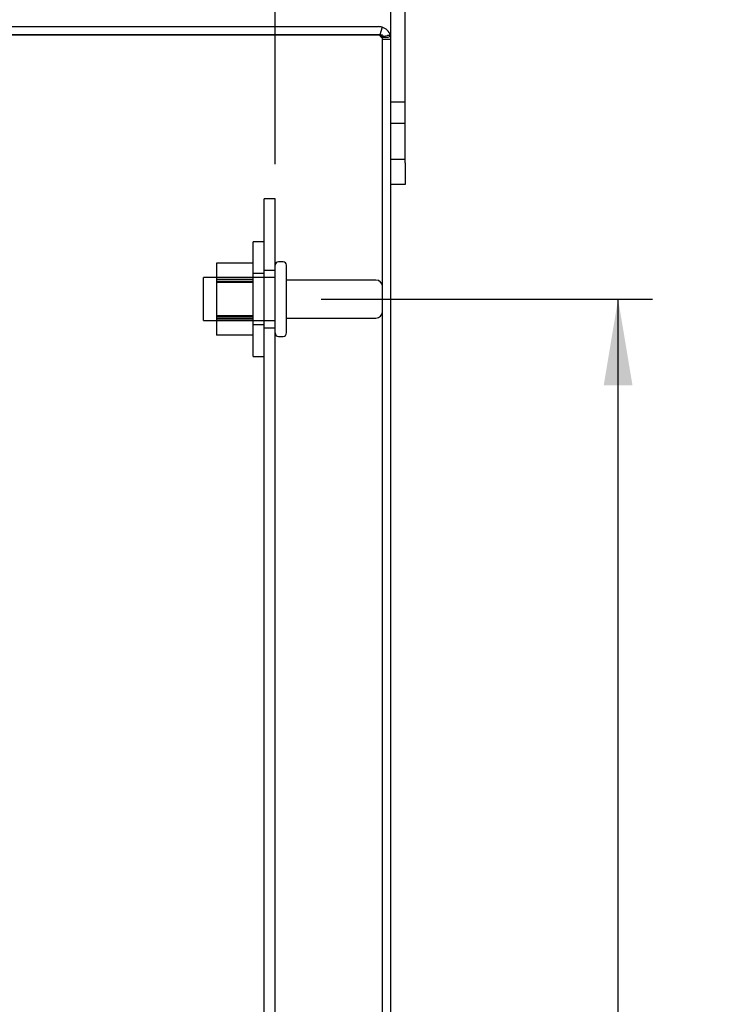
# Model space of a CAD drawing. Header units: inches. Extents: x 0 to 120, y -1 to 80.
# Tile 57 of 64: x 60.6 to 66.84, y 40.74 to 49.32. Entities that reach past the tile are written whole.
import ezdxf
from ezdxf.enums import TextEntityAlignment as Align
from ezdxf.lldxf.tags import DXFTag

# ---------------------------------------------------------------- set-up
doc = ezdxf.new("R2010")
doc.units = ezdxf.units.IN
doc.header["$MEASUREMENT"] = 0
for name, color, linetype in [('COM40673', 7, 'Continuous'), ('COM55380', 7, 'Continuous'), ('Default', 7, 'Continuous'), ('FET07752', 7, 'Continuous'), ('NTS166105', 7, 'Continuous'), ('STD26089', 7, 'Continuous'), ('WAF25059', 7, 'Continuous')]:
    doc.layers.add(name, color=color, linetype=linetype)
doc.styles.add('SEACAD_Times_New_Roman', font='times.ttf')
tags = doc.linetypes.add('HIDDEN2', pattern=[0.1875, 0.125, -0.0625]).pattern_tags.tags
tags[6:7] = [DXFTag(74, 4), DXFTag(75, 0), DXFTag(340, '0'), DXFTag(46, 0.0), DXFTag(50, 0.0), DXFTag(44, 0.0), DXFTag(45, 0.0)]
tags[4:5] = [DXFTag(74, 4), DXFTag(75, 0), DXFTag(340, '0'), DXFTag(46, 0.0), DXFTag(50, 0.0), DXFTag(44, 0.0), DXFTag(45, 0.0)]
doc.dimstyles.new('HAMMOND_(STH_-_120x80)', dxfattribs={"dimtxt": 0.6, "dimasz": 0.75, "dimexe": 0.3, "dimexo": 0.3, "dimgap": 0.15, "dimtad": 0, "dimtih": 1, "dimtoh": 1, "dimzin": 0, "dimdsep": 46, "dimtxsty": 'SEACAD_Times_New_Roman', "dimblk1": '_SE_FILLED', "dimblk2": '_SE_FILLED', "dimsah": 1, "dimcen": 0.3, "dimadec": 0, "dimazin": 0, "dimtfac": 0.8, "dimtofl": 0, "dimtmove": 1, "dimatfit": 3, "dimfxl": 1, "dimtolj": 1, "dimtzin": 0, "dimarcsym": 0})

# ---------------------------------------------------------------- blocks, each defined once
blk = doc.blocks.new('SE3')
at = {"layer": 'COM40673', "color": 7, "linetype": 'HIDDEN2'}
for p, q in [((62.7311, 30.7624), (62.7311, 47.7624)), ((62.8261, 47.7624), (62.7311, 47.7624)), ((62.8261, 30.7624), (62.8261, 47.7624)), ((62.8261, 47.1374), (62.7311, 47.1374)), ((62.7311, 46.6374), (62.8261, 46.6374))]:
    blk.add_line(p, q, dxfattribs=at)
at = {"layer": 'COM55380', "color": 7, "linetype": 'Continuous'}
for p, q in [((55.9766, 49.2624), (63.7271, 49.2624)), ((55.9766, 49.1904), (63.7271, 49.1904)), ((63.7271, 49.1903), (55.9766, 49.1903)), ((63.7382, 49.1904), (63.7271, 49.1904)), ((63.7271, 49.1903), (63.7589, 49.1903)), ((63.7589, 49.2576), (63.7382, 49.1904)), ((63.8351, 29.3704), (63.8351, 49.1544))]:
    blk.add_line(p, q, dxfattribs=at)
at = {"layer": 'COM55380', "color": 7, "linetype": 'HIDDEN2'}
for p, q in [((63.7527, 49.1699), (63.8036, 49.1699)), ((63.7631, 29.3704), (63.7631, 49.1544)), ((63.7631, 49.1544), (63.8351, 49.1544))]:
    blk.add_line(p, q, dxfattribs=at)
at = {"layer": 'COM55380', "color": 7, "linetype": 'Continuous'}
for centre, radius, start, end in [((63.7271, 49.1544), 0.108, 72.91006, 90), ((63.7271, 49.1544), 0.108, 18.10984, 72.91006), ((63.9522, 48.3942), 0.8031, 98.76811, 102.74687), ((63.9523, 48.3965), 0.8009, 98.79505, 102.77303), ((63.7271, 49.1544), 0.108, 0, 18.10984)]:
    blk.add_arc(centre, radius, start, end, dxfattribs=at)
at = {"layer": 'COM55380', "color": 7, "linetype": 'HIDDEN2'}
for centre, radius, start, end in [((63.7271, 49.1544), 0.036, 72.21348, 90), ((63.7271, 49.1544), 0.036, 31.8623, 72.21348), ((63.9523, 48.3965), 0.8009, 102.77303, 104.05729), ((63.9523, 48.3965), 0.8009, 98.79505, 100.46113), ((63.9522, 48.3942), 0.8031, 98.76811, 100.33669), ((63.9522, 48.3942), 0.8031, 102.74687, 104.0154), ((63.7271, 49.1544), 0.036, 0, 31.8623)]:
    blk.add_arc(centre, radius, start, end, dxfattribs=at)
for start_param, end_param in [(4.401956, 4.712389), (3.141593, 3.697695)]:
    blk.add_ellipse((63.7271, 49.1544), major_axis=(-0.036, 0), ratio=0.996907, start_param=start_param, end_param=end_param, dxfattribs=at)
at = {"layer": 'COM55380', "color": 7, "linetype": 'Continuous'}
blk.add_ellipse((63.7271, 49.1544), major_axis=(-0.108, 0), ratio=0.996907, start_param=3.141593, end_param=3.457669, dxfattribs=at)
at = {"layer": 'COM55380', "color": 7, "linetype": 'HIDDEN2'}
blk.add_open_spline([(63.7381, 49.1886), (63.7389, 49.1857), (63.7399, 49.1829), (63.7426, 49.1777), (63.7443, 49.1752), (63.7482, 49.1713), (63.7505, 49.1699), (63.7548, 49.1699), (63.7565, 49.1714), (63.7577, 49.1734)], degree=3, knots=[0, 0, 0, 0, 0.25, 0.25, 0.5, 0.5, 0.75, 0.75, 1, 1, 1, 1], dxfattribs=at)
at = {"layer": 'COM55380', "color": 7, "linetype": 'Continuous'}
blk.add_open_spline([(63.7589, 49.1903), (63.7615, 49.1864), (63.7651, 49.1833), (63.7725, 49.1783), (63.7764, 49.1764), (63.7842, 49.1732), (63.788, 49.1721), (63.7954, 49.1705), (63.7991, 49.17), (63.8092, 49.1698), (63.8151, 49.1711), (63.822, 49.1752), (63.824, 49.177), (63.8274, 49.1816), (63.8288, 49.1843), (63.8298, 49.1879)], degree=3, knots=[0, 0, 0, 0, 0.125, 0.125, 0.25, 0.25, 0.375, 0.375, 0.5, 0.5, 0.75, 0.75, 0.875, 0.875, 1, 1, 1, 1], dxfattribs=at)
at = {"layer": 'FET07752', "color": 7, "linetype": 'Continuous'}
for p, q in [((63.8351, 49.1544), (63.8351, 50.1999)), ((63.9601, 48.0749), (63.9601, 50.1999)), ((63.9601, 48.0749), (63.9601, 47.8874)), ((63.9601, 47.8874), (63.8351, 47.8874))]:
    blk.add_line(p, q, dxfattribs=at)
at = {"layer": 'FET07752', "color": 7, "linetype": 'HIDDEN2'}
for p, q in [((63.9601, 48.6054), (63.8351, 48.6054)), ((63.9601, 48.4187), (63.8351, 48.4187)), ((63.8351, 48.1062), (63.9601, 48.1062))]:
    blk.add_line(p, q, dxfattribs=at)
at = {"layer": 'NTS166105', "color": 7, "linetype": 'HIDDEN2'}
for p, q in [((62.3151, 47.2014), (62.3151, 47.0591)), ((62.6351, 47.2014), (62.3151, 47.2014)), ((62.6351, 47.0749), (62.3151, 47.0749)), ((62.3151, 47.0591), (62.3151, 46.7409)), ((62.6351, 47.0591), (62.3151, 47.0591)), ((62.6351, 47.0411), (62.3151, 47.0411)), ((62.6351, 47.0323), (62.3151, 47.0323)), ((62.3151, 46.7409), (62.3151, 46.5719)), ((62.6351, 46.7409), (62.3151, 46.7409)), ((62.3151, 46.7338), (62.6351, 46.7338)), ((62.6351, 46.7165), (62.3151, 46.7165)), ((62.6351, 46.6999), (62.3151, 46.6999)), ((62.6351, 46.5719), (62.3151, 46.5719))]:
    blk.add_line(p, q, dxfattribs=at)
at = {"layer": 'STD26089', "color": 7, "linetype": 'HIDDEN2'}
for p, q in [((62.8961, 47.2124), (62.8561, 47.2124)), ((62.9261, 46.5924), (62.9261, 47.1824)), ((62.2011, 46.6999), (62.2011, 47.0749)), ((62.8261, 47.0749), (62.2011, 47.0749)), ((63.7031, 47.0534), (62.9261, 47.0534)), ((62.2011, 46.6999), (62.8261, 46.6999)), ((62.9261, 46.7214), (63.7031, 46.7214)), ((62.8561, 46.5624), (62.8961, 46.5624))]:
    blk.add_line(p, q, dxfattribs=at)
for centre, radius, start, end in [((62.8561, 47.1824), 0.03, 90, 180), ((62.8961, 47.1824), 0.03, 0, 90), ((63.7031, 46.9934), 0.06, 0, 90), ((63.7031, 46.7814), 0.06, 270, 0), ((62.8561, 46.5924), 0.03, 180, 270), ((62.8961, 46.5924), 0.03, 270, 0)]:
    blk.add_arc(centre, radius, start, end, dxfattribs=at)
at = {"layer": 'WAF25059', "color": 7, "linetype": 'HIDDEN2'}
for p, q in [((62.6351, 46.3874), (62.6351, 47.3874)), ((62.7311, 47.3874), (62.6351, 47.3874)), ((62.7311, 47.1099), (62.6351, 47.1099)), ((62.6351, 46.6649), (62.7311, 46.6649)), ((62.6351, 46.3874), (62.7311, 46.3874))]:
    blk.add_line(p, q, dxfattribs=at)
blk = doc.blocks.new('DMBLK353')
at = {"layer": 'Default', "linetype": 'Continuous'}
for points in [[(55.4111, 53.4628), (54.6611, 53.3378), (55.4111, 53.2128)], [(62.0761, 53.4628), (62.0761, 53.2128), (62.8261, 53.3378)]]:
    blk.add_hatch(color=7, dxfattribs=at).paths.add_polyline_path(points)
at = {"layer": 'Default', "color": 7, "linetype": 'Continuous'}
for p, q in [((54.6611, 48.5569), (54.6611, 53.6378)), ((62.8261, 48.0624), (62.8261, 53.6378)), ((56.8133, 53.3378), (54.6611, 53.3378)), ((62.8261, 53.3378), (60.674, 53.3378))]:
    blk.add_line(p, q, dxfattribs=at)
at = {"layer": 'Default', "color": 7, "linetype": 'Continuous', "style": 'SEACAD_Times_New_Roman'}
for s, p in [('8.17', (57.9474, 53.6378)), ('USABLE', (57.0233, 52.7378)), ('DEPTH', (57.3147, 51.8378))]:
    blk.add_text(s, height=0.6, dxfattribs=at).set_placement(p, align=Align.TOP_LEFT)
blk = doc.blocks.new('_SE_FILLED')
at = {"color": 0}
blk.add_line((0, 0), (-1, 0), dxfattribs=at)
blk.add_solid([(0, 0), (-1, -0.1665), (-1, 0.1665), (0, 0)], dxfattribs=at)
blk = doc.blocks.new('DMBLK364')
at = {"layer": 'Default', "linetype": 'Continuous'}
for points in [[(65.9399, 46.1374), (65.8149, 46.8874), (65.6899, 46.1374)], [(65.9399, 32.3874), (65.6899, 32.3874), (65.8149, 31.6374)]]:
    blk.add_hatch(color=7, dxfattribs=at).paths.add_polyline_path(points)
at = {"layer": 'Default', "color": 7, "linetype": 'Continuous'}
for p, q in [((63.2261, 46.8874), (66.1149, 46.8874)), ((65.8149, 39.7724), (65.8149, 46.8874)), ((65.8149, 31.6374), (65.8149, 38.9624)), ((63.2261, 31.6374), (66.1149, 31.6374))]:
    blk.add_line(p, q, dxfattribs=at)
at = {"layer": 'Default', "color": 7, "linetype": 'Continuous', "style": 'SEACAD_Times_New_Roman'}
blk.add_text('15.25', height=0.6, dxfattribs=at).set_placement((64.7912, 39.5624), align=Align.TOP_LEFT)

msp = doc.modelspace()

# ---------------------------------------------------------------- block references
at = {"layer": 'Default'}
msp.add_blockref('SE3', (0, 0), dxfattribs=at)

# ---------------------------------------------------------------- dimensions: what is measured, and where the dimension line sits
at = {"layer": 'Default', "color": 7, "linetype": 'Continuous'}
dim = msp.add_linear_dim(base=(54.6611418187, 53.3378455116), p1=(62.8261418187, 47.7624147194), p2=(54.6611418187, 48.2569147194), text='\\A1;<>\\PUSABLE\\XDEPTH', dimstyle='HAMMOND_(STH_-_120x80)', override={"dimtmove": 0}, dxfattribs=at)
dim.commit()
dim.dimension.update_dxf_attribs({"geometry": 'DMBLK353', "text_midpoint": (58.7436419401, 53.3378455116), "dimtype": 160})
dim = msp.add_linear_dim(base=(65.8149, 31.6374), p1=(62.9261, 31.6374), p2=(62.9261, 46.8874), angle=90, text='\\A1;<>', dimstyle='HAMMOND_(STH_-_120x80)', override={"dimtmove": 0}, dxfattribs=at)
dim.commit()
dim.dimension.update_dxf_attribs({"geometry": 'DMBLK364', "text_midpoint": (65.8149, 39.2624), "dimtype": 161})

doc.saveas('drawing.dxf')
